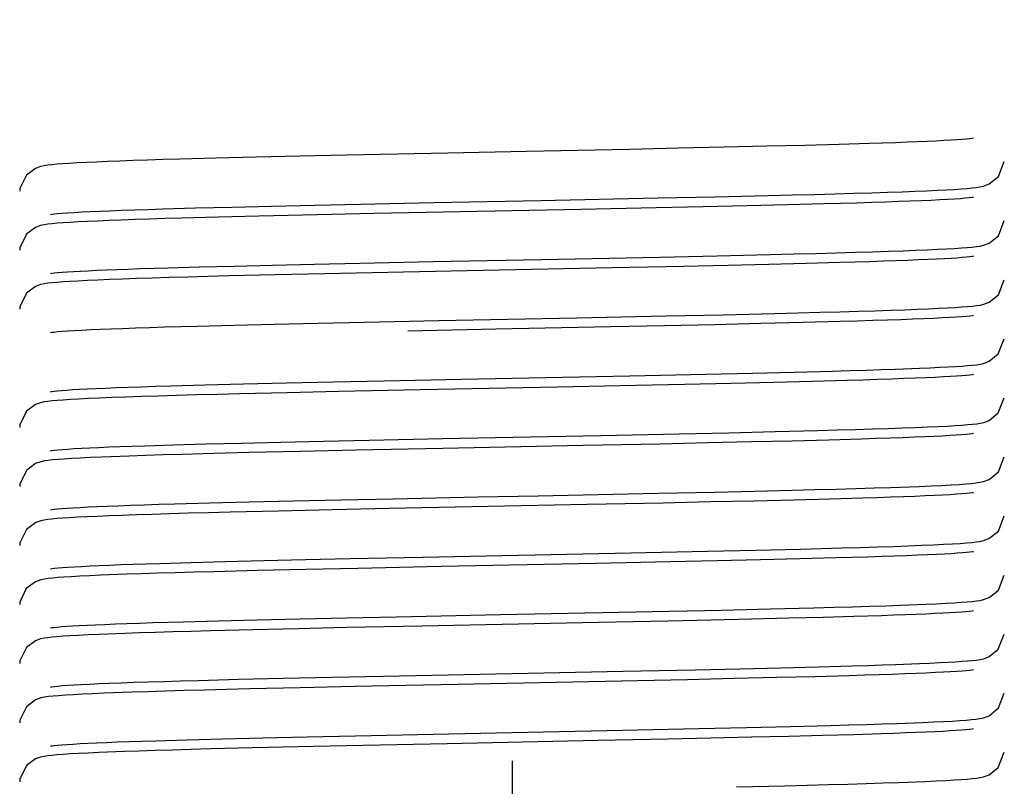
# Model space of a CAD drawing. Header units: millimetres. Extents: x 0 to 11890, y 0 to 8410.
# Tile 8 of 190: x 3695 to 3745, y 5283 to 5322. Entities that reach past the tile are written whole.
import ezdxf

# ---------------------------------------------------------------- set-up
doc = ezdxf.new("R2010")
doc.units = ezdxf.units.MM
doc.header["$LTSCALE"] = 653.95
doc.linetypes.add('CENTER', pattern=[0.6, 0.375, -0.075, 0.075, -0.075])
doc.layers.add('304199000001_DXF_AXIS', color=7, linetype='CONTINUOUS')
doc.layers.add('304199000029DXF_CONTINUOUS_LINE', color=7, linetype='CONTINUOUS')

msp = doc.modelspace()

# ---------------------------------------------------------------- linework, layer by layer
at = {"layer": '304199000001_DXF_AXIS', "color": 7, "linetype": 'CENTER'}
msp.add_line((3719.918, 6756.042), (3719.918, 4816.605), dxfattribs=at)
at = {"layer": '304199000029DXF_CONTINUOUS_LINE', "color": 7, "linetype": 'Continuous'}
for p, q in [((3738.061, 5316.006), (3736.53, 5315.961)), ((3716.652, 5315.525), (3711.526, 5315.418)), ((3720.653, 5315.605), (3716.652, 5315.525)), ((3725.892, 5315.712), (3720.653, 5315.605)), ((3728.368, 5315.764), (3725.892, 5315.712)), ((3730.697, 5315.816), (3728.368, 5315.764)), ((3732.846, 5315.866), (3730.697, 5315.816)), ((3734.792, 5315.914), (3732.846, 5315.866)), ((3736.53, 5315.961), (3734.792, 5315.914)), ((3704.883, 5315.264), (3703.042, 5315.214)), ((3706.922, 5315.314), (3704.883, 5315.264)), ((3709.144, 5315.366), (3706.922, 5315.314)), ((3711.526, 5315.418), (3709.144, 5315.366)), ((3712.23, 5312.933), (3715.949, 5313.011)), ((3715.949, 5313.011), (3721.376, 5313.12)), ((3721.376, 5313.12), (3727.317, 5313.242)), ((3727.317, 5313.242), (3730.24, 5313.305)), ((3730.24, 5313.305), (3732.931, 5313.368)), ((3702.19, 5312.688), (3703.839, 5312.735)), ((3703.839, 5312.735), (3705.684, 5312.784)), ((3705.684, 5312.784), (3707.71, 5312.833)), ((3707.71, 5312.833), (3709.9, 5312.883)), ((3709.9, 5312.883), (3712.23, 5312.933)), ((3723.415, 5312.661), (3712.921, 5312.448)), ((3727.233, 5312.74), (3723.415, 5312.661)), ((3729.629, 5312.792), (3727.233, 5312.74)), ((3731.864, 5312.842), (3729.629, 5312.792)), ((3733.917, 5312.892), (3731.864, 5312.842)), ((3735.777, 5312.94), (3733.917, 5312.892)), ((3737.437, 5312.987), (3735.777, 5312.94)), ((3705.002, 5312.267), (3703.145, 5312.217)), ((3707.057, 5312.318), (3705.002, 5312.267)), ((3709.29, 5312.369), (3707.057, 5312.318)), ((3712.921, 5312.448), (3709.29, 5312.369)), ((3712.19, 5309.932), (3715.908, 5310.01)), ((3715.908, 5310.01), (3721.411, 5310.121)), ((3721.411, 5310.121), (3727.419, 5310.244)), ((3727.419, 5310.244), (3730.343, 5310.308)), ((3730.343, 5310.308), (3733.018, 5310.37)), ((3738.094, 5310.007), (3736.574, 5309.962)), ((3701.053, 5309.652), (3702.445, 5309.696)), ((3702.445, 5309.696), (3704.03, 5309.741)), ((3704.03, 5309.741), (3705.804, 5309.787)), ((3705.804, 5309.787), (3707.763, 5309.834)), ((3707.763, 5309.834), (3709.896, 5309.883)), ((3709.896, 5309.883), (3712.19, 5309.932)), ((3718.459, 5309.561), (3714.407, 5309.479)), ((3725.003, 5309.694), (3718.459, 5309.561)), ((3728.632, 5309.77), (3725.003, 5309.694)), ((3730.875, 5309.82), (3728.632, 5309.77)), ((3732.955, 5309.868), (3730.875, 5309.82)), ((3734.859, 5309.916), (3732.955, 5309.868)), ((3736.574, 5309.962), (3734.859, 5309.916)), ((3707.887, 5309.337), (3705.544, 5309.28)), ((3710.418, 5309.394), (3707.887, 5309.337)), ((3714.407, 5309.479), (3710.418, 5309.394)), ((3712.43, 5306.938), (3716.195, 5307.016)), ((3716.195, 5307.016), (3723.213, 5307.157)), ((3723.213, 5307.157), (3727.748, 5307.251)), ((3727.748, 5307.251), (3730.642, 5307.314)), ((3730.642, 5307.314), (3733.266, 5307.376)), ((3702.265, 5306.69), (3703.938, 5306.738)), ((3703.938, 5306.738), (3705.809, 5306.787)), ((3705.809, 5306.787), (3707.862, 5306.836)), ((3707.862, 5306.836), (3710.077, 5306.887)), ((3710.077, 5306.887), (3712.43, 5306.938)), ((3719.091, 5306.574), (3714.632, 5306.484)), ((3724.929, 5306.692), (3719.091, 5306.574)), ((3727.656, 5306.749), (3724.929, 5306.692)), ((3730.207, 5306.805), (3727.656, 5306.749)), ((3732.557, 5306.859), (3730.207, 5306.805)), ((3734.688, 5306.911), (3732.557, 5306.859)), ((3736.586, 5306.962), (3734.688, 5306.911)), ((3739.373, 5304.549), (3740.614, 5304.595)), ((3725.91, 5304.212), (3729.771, 5304.295)), ((3729.771, 5304.295), (3732.123, 5304.348)), ((3732.123, 5304.348), (3734.272, 5304.4)), ((3734.272, 5304.4), (3736.201, 5304.451)), ((3702.587, 5303.7), (3704.32, 5303.748)), ((3704.32, 5303.748), (3706.284, 5303.799)), ((3706.284, 5303.799), (3708.469, 5303.851)), ((3708.469, 5303.851), (3710.859, 5303.904)), ((3710.859, 5303.904), (3713.429, 5303.959)), ((3728.703, 5303.772), (3726.205, 5303.719)), ((3731.045, 5303.824), (3728.703, 5303.772)), ((3733.21, 5303.874), (3731.045, 5303.824)), ((3735.18, 5303.924), (3733.21, 5303.874)), ((3736.945, 5303.973), (3735.18, 5303.924)), ((3708.509, 5303.352), (3706.084, 5303.294)), ((3711.118, 5303.41), (3708.509, 5303.352)), ((3715.252, 5303.496), (3711.118, 5303.41)), ((3712.667, 5300.943), (3716.402, 5301.02)), ((3716.402, 5301.02), (3724.434, 5301.182)), ((3724.434, 5301.182), (3728.413, 5301.265)), ((3728.413, 5301.265), (3730.931, 5301.321)), ((3730.931, 5301.321), (3733.286, 5301.376)), ((3733.286, 5301.376), (3735.438, 5301.431)), ((3701.278, 5300.66), (3702.729, 5300.704)), ((3702.729, 5300.704), (3704.367, 5300.75)), ((3704.367, 5300.75), (3706.187, 5300.796)), ((3706.187, 5300.796), (3708.183, 5300.844)), ((3708.183, 5300.844), (3710.348, 5300.893)), ((3710.348, 5300.893), (3712.667, 5300.943)), ((3716.403, 5300.52), (3711.997, 5300.428)), ((3723.526, 5300.664), (3716.403, 5300.52)), ((3727.439, 5300.745), (3723.526, 5300.664)), ((3729.85, 5300.797), (3727.439, 5300.745)), ((3732.087, 5300.848), (3729.85, 5300.797)), ((3734.14, 5300.897), (3732.087, 5300.848)), ((3736.002, 5300.946), (3734.14, 5300.897)), ((3737.667, 5300.994), (3736.002, 5300.946)), ((3700.484, 5300.134), (3699.086, 5300.081)), ((3709.18, 5300.367), (3706.57, 5300.306)), ((3711.997, 5300.428), (3709.18, 5300.367)), ((3739.145, 5298.541), (3740.589, 5298.594)), ((3721.239, 5298.117), (3727.334, 5298.242)), ((3727.334, 5298.242), (3730.221, 5298.305)), ((3730.221, 5298.305), (3732.898, 5298.367)), ((3702.781, 5297.706), (3704.562, 5297.755)), ((3704.562, 5297.755), (3706.568, 5297.806)), ((3706.568, 5297.806), (3708.798, 5297.858)), ((3708.798, 5297.858), (3711.243, 5297.912)), ((3711.243, 5297.912), (3713.893, 5297.968)), ((3723.727, 5297.668), (3713.683, 5297.464)), ((3727.601, 5297.748), (3723.727, 5297.668)), ((3729.984, 5297.8), (3727.601, 5297.748)), ((3732.195, 5297.85), (3729.984, 5297.8)), ((3734.224, 5297.9), (3732.195, 5297.85)), ((3736.067, 5297.948), (3734.224, 5297.9)), ((3737.717, 5297.995), (3736.067, 5297.948)), ((3708.065, 5297.341), (3705.614, 5297.282)), ((3710.786, 5297.402), (3708.065, 5297.341)), ((3713.683, 5297.464), (3710.786, 5297.402)), ((3739.301, 5295.546), (3740.718, 5295.6)), ((3715.366, 5294.999), (3725.958, 5295.213)), ((3725.958, 5295.213), (3729.847, 5295.297)), ((3729.847, 5295.297), (3732.292, 5295.352)), ((3732.292, 5295.352), (3734.572, 5295.408)), ((3737.963, 5295.003), (3736.363, 5294.956)), ((3702.042, 5294.684), (3703.615, 5294.729)), ((3703.615, 5294.729), (3705.375, 5294.776)), ((3705.375, 5294.776), (3707.318, 5294.824)), ((3707.318, 5294.824), (3709.431, 5294.872)), ((3709.431, 5294.872), (3711.702, 5294.922)), ((3711.702, 5294.922), (3715.366, 5294.999)), ((3716.328, 5294.518), (3712.085, 5294.43)), ((3724.178, 5294.677), (3716.328, 5294.518)), ((3727.973, 5294.756), (3724.178, 5294.677)), ((3730.337, 5294.808), (3727.973, 5294.756)), ((3732.537, 5294.858), (3730.337, 5294.808)), ((3734.551, 5294.908), (3732.537, 5294.858)), ((3736.363, 5294.956), (3734.551, 5294.908)), ((3700.344, 5294.129), (3699.029, 5294.078)), ((3707.004, 5294.316), (3704.786, 5294.261)), ((3709.447, 5294.373), (3707.004, 5294.316)), ((3712.085, 5294.43), (3709.447, 5294.373)), ((3739.642, 5292.558), (3740.928, 5292.608)), ((3714.048, 5291.971), (3719.326, 5292.079)), ((3719.326, 5292.079), (3723.637, 5292.166)), ((3723.637, 5292.166), (3727.917, 5292.255)), ((3727.917, 5292.255), (3730.573, 5292.313)), ((3730.573, 5292.313), (3733.024, 5292.37)), ((3733.024, 5292.37), (3735.242, 5292.425)), ((3738.674, 5292.026), (3737.28, 5291.982)), ((3701.69, 5291.673), (3703.237, 5291.719)), ((3703.237, 5291.719), (3705.002, 5291.766)), ((3705.002, 5291.766), (3706.979, 5291.816)), ((3706.979, 5291.816), (3709.158, 5291.866)), ((3709.158, 5291.866), (3711.522, 5291.918)), ((3711.522, 5291.918), (3714.048, 5291.971)), ((3730.031, 5291.801), (3727.837, 5291.753)), ((3732.083, 5291.848), (3730.031, 5291.801)), ((3733.979, 5291.893), (3732.083, 5291.848)), ((3735.714, 5291.938), (3733.979, 5291.893)), ((3737.28, 5291.982), (3735.714, 5291.938)), ((3700.253, 5291.125), (3698.948, 5291.075)), ((3706.757, 5291.31), (3704.623, 5291.257)), ((3709.066, 5291.364), (3706.757, 5291.31)), ((3711.514, 5291.418), (3709.066, 5291.364)), ((3715.351, 5291.498), (3711.514, 5291.418)), ((3739.393, 5289.549), (3740.609, 5289.595)), ((3725.555, 5289.205), (3729.229, 5289.283)), ((3729.229, 5289.283), (3731.488, 5289.334)), ((3731.488, 5289.334), (3733.576, 5289.383)), ((3733.576, 5289.383), (3735.48, 5289.432)), ((3735.48, 5289.432), (3737.194, 5289.479)), ((3704.003, 5288.74), (3706.036, 5288.793)), ((3706.036, 5288.793), (3708.303, 5288.847)), ((3708.303, 5288.847), (3710.768, 5288.902)), ((3710.768, 5288.902), (3713.387, 5288.958)), ((3716.302, 5288.518), (3711.926, 5288.427)), ((3722.171, 5288.636), (3716.302, 5288.518)), ((3726.294, 5288.721), (3722.171, 5288.636)), ((3728.838, 5288.775), (3726.294, 5288.721)), ((3731.195, 5288.827), (3728.838, 5288.775)), ((3733.353, 5288.878), (3731.195, 5288.827)), ((3735.304, 5288.927), (3733.353, 5288.878)), ((3737.044, 5288.975), (3735.304, 5288.927)), ((3700.608, 5288.138), (3699.211, 5288.086)), ((3709.165, 5288.366), (3706.607, 5288.307)), ((3711.926, 5288.427), (3709.165, 5288.366)), ((3739.456, 5286.552), (3740.769, 5286.602)), ((3711.971, 5285.928), (3715.915, 5286.01)), ((3715.915, 5286.01), (3725.523, 5286.204)), ((3725.523, 5286.204), (3729.413, 5286.287)), ((3729.413, 5286.287), (3731.829, 5286.342)), ((3731.829, 5286.342), (3734.065, 5286.395)), ((3734.065, 5286.395), (3736.094, 5286.448)), ((3738.671, 5286.026), (3737.276, 5285.982)), ((3701.83, 5285.677), (3703.412, 5285.724)), ((3703.412, 5285.724), (3705.223, 5285.772)), ((3705.223, 5285.772), (3707.263, 5285.822)), ((3707.263, 5285.822), (3709.522, 5285.874)), ((3709.522, 5285.874), (3711.971, 5285.928)), ((3716.63, 5285.524), (3711.492, 5285.418)), ((3724.288, 5285.679), (3716.63, 5285.524)), ((3727.822, 5285.753), (3724.288, 5285.679)), ((3730.02, 5285.801), (3727.822, 5285.753)), ((3732.073, 5285.847), (3730.02, 5285.801)), ((3733.972, 5285.893), (3732.073, 5285.847)), ((3735.708, 5285.938), (3733.972, 5285.893)), ((3737.276, 5285.982), (3735.708, 5285.938)), ((3700.241, 5285.125), (3698.938, 5285.074)), ((3706.738, 5285.31), (3704.605, 5285.256)), ((3709.046, 5285.364), (3706.738, 5285.31)), ((3711.492, 5285.418), (3709.046, 5285.364)), ((3739.547, 5283.555), (3740.892, 5283.607)), ((3731.322, 5283.33), (3733.766, 5283.388))]:
    msp.add_line(p, q, dxfattribs=at)
for points in [[(3741.009, 5316.113), (3740.517, 5316.093), (3739.977, 5316.071), (3739.388, 5316.05), (3738.75, 5316.028), (3738.061, 5316.006)], [(3743.351, 5316.272), (3743.285, 5316.262), (3743.162, 5316.247), (3742.99, 5316.23), (3742.773, 5316.212), (3742.51, 5316.193), (3742.204, 5316.174), (3741.852, 5316.154), (3741.454, 5316.134), (3741.009, 5316.113)], [(3700.682, 5315.14), (3700.006, 5315.116), (3699.385, 5315.093), (3698.82, 5315.069), (3698.31, 5315.046), (3697.855, 5315.023), (3697.453, 5315), (3697.103, 5314.977), (3696.803, 5314.955), (3696.552, 5314.932), (3696.341, 5314.908), (3696.159, 5314.881), (3695.978, 5314.842), (3695.716, 5314.747), (3695.262, 5314.406), (3694.926, 5313.716), (3694.918, 5313.591)], [(3703.042, 5315.214), (3702.201, 5315.189), (3701.414, 5315.165), (3700.682, 5315.14)], [(3740.976, 5313.611), (3741.504, 5313.634), (3741.97, 5313.658), (3742.378, 5313.681), (3742.731, 5313.704), (3743.032, 5313.727), (3743.284, 5313.75), (3743.495, 5313.773), (3743.677, 5313.8), (3743.865, 5313.841), (3744.156, 5313.953), (3744.62, 5314.33), (3744.918, 5315.091)], [(3732.931, 5313.368), (3734.153, 5313.397), (3735.287, 5313.427), (3736.335, 5313.455), (3737.3, 5313.483), (3738.184, 5313.509), (3738.991, 5313.536)], [(3738.991, 5313.536), (3739.723, 5313.561), (3740.384, 5313.586), (3740.976, 5313.611)], [(3740.695, 5313.1), (3740.145, 5313.078), (3739.545, 5313.056), (3738.893, 5313.033), (3738.19, 5313.01), (3737.437, 5312.987)], [(3743.349, 5313.272), (3743.272, 5313.26), (3743.133, 5313.244), (3742.938, 5313.225), (3742.689, 5313.205), (3742.39, 5313.185), (3742.041, 5313.164), (3741.642, 5313.143), (3741.194, 5313.122), (3740.695, 5313.1)], [(3696.486, 5312.409), (3696.55, 5312.419), (3696.671, 5312.434), (3696.846, 5312.452), (3697.071, 5312.47), (3697.349, 5312.49), (3697.678, 5312.511), (3698.059, 5312.531), (3698.491, 5312.553), (3698.976, 5312.575)], [(3698.976, 5312.575), (3699.513, 5312.597), (3700.103, 5312.619), (3700.746, 5312.642), (3701.442, 5312.665), (3702.19, 5312.688)], [(3698.871, 5312.071), (3698.353, 5312.048), (3697.89, 5312.025), (3697.482, 5312.002), (3697.126, 5311.979), (3696.821, 5311.956), (3696.564, 5311.933), (3696.35, 5311.909), (3696.166, 5311.882), (3695.982, 5311.844), (3695.719, 5311.748), (3695.266, 5311.41), (3694.926, 5310.718), (3694.918, 5310.591)], [(3700.758, 5312.143), (3700.073, 5312.119), (3699.444, 5312.095), (3698.871, 5312.071)], [(3703.145, 5312.217), (3702.295, 5312.192), (3701.499, 5312.167), (3700.758, 5312.143)], [(3741.001, 5310.612), (3741.525, 5310.635), (3741.987, 5310.659), (3742.391, 5310.682), (3742.741, 5310.705), (3743.038, 5310.727), (3743.288, 5310.75), (3743.498, 5310.774), (3743.68, 5310.801), (3743.867, 5310.842), (3744.153, 5310.951), (3744.617, 5311.326), (3744.918, 5312.091)], [(3733.018, 5310.37), (3734.23, 5310.399), (3735.355, 5310.428), (3736.395, 5310.457), (3737.353, 5310.484), (3738.23, 5310.511), (3739.031, 5310.537)], [(3739.031, 5310.537), (3739.757, 5310.562), (3740.413, 5310.587), (3741.001, 5310.612)], [(3741.026, 5310.114), (3740.538, 5310.093), (3740.001, 5310.072), (3739.415, 5310.051), (3738.779, 5310.029), (3738.094, 5310.007)], [(3743.351, 5310.272), (3743.286, 5310.262), (3743.164, 5310.247), (3742.993, 5310.23), (3742.776, 5310.212), (3742.516, 5310.193), (3742.212, 5310.174), (3741.862, 5310.154), (3741.468, 5310.134), (3741.026, 5310.114)], [(3696.487, 5309.409), (3696.555, 5309.42), (3696.679, 5309.435), (3696.854, 5309.452), (3697.075, 5309.471), (3697.339, 5309.489), (3697.647, 5309.509), (3697.999, 5309.528), (3698.394, 5309.548), (3698.834, 5309.568)], [(3698.834, 5309.568), (3699.32, 5309.589), (3699.851, 5309.61), (3700.428, 5309.631), (3701.053, 5309.652)], [(3698.89, 5309.072), (3698.363, 5309.048), (3697.895, 5309.025), (3697.484, 5309.002), (3697.127, 5308.979), (3696.821, 5308.956), (3696.565, 5308.933), (3696.35, 5308.909), (3696.167, 5308.882), (3695.982, 5308.844), (3695.714, 5308.746), (3695.262, 5308.406), (3694.926, 5307.715), (3694.918, 5307.591)], [(3700.858, 5309.146), (3700.135, 5309.121), (3699.48, 5309.096), (3698.89, 5309.072)], [(3705.544, 5309.28), (3704.464, 5309.253), (3703.452, 5309.225), (3702.514, 5309.198), (3701.65, 5309.172), (3700.858, 5309.146)], [(3741.067, 5307.614), (3741.578, 5307.638), (3742.03, 5307.661), (3742.425, 5307.684), (3742.766, 5307.706), (3743.057, 5307.729), (3743.302, 5307.751), (3743.507, 5307.775), (3743.687, 5307.802), (3743.874, 5307.843), (3744.156, 5307.953), (3744.62, 5308.329), (3744.918, 5309.091)], [(3733.266, 5307.376), (3734.45, 5307.405), (3735.549, 5307.434), (3736.565, 5307.461), (3737.501, 5307.488), (3738.358, 5307.515), (3739.141, 5307.541)], [(3739.141, 5307.541), (3739.851, 5307.566), (3740.492, 5307.59), (3741.067, 5307.614)], [(3740.836, 5307.106), (3740.278, 5307.083), (3739.661, 5307.06), (3738.982, 5307.036), (3738.244, 5307.012), (3737.445, 5306.987), (3736.586, 5306.962)], [(3743.352, 5307.273), (3743.35, 5307.272), (3743.285, 5307.262), (3743.16, 5307.247), (3742.983, 5307.229), (3742.758, 5307.211), (3742.482, 5307.191), (3742.155, 5307.171), (3741.773, 5307.15), (3741.334, 5307.128), (3740.836, 5307.106)], [(3696.486, 5306.409), (3696.55, 5306.419), (3696.671, 5306.434), (3696.847, 5306.452), (3697.074, 5306.471), (3697.355, 5306.491), (3697.689, 5306.511), (3698.074, 5306.532), (3698.512, 5306.554), (3699.003, 5306.576)], [(3699.003, 5306.576), (3699.548, 5306.598), (3700.147, 5306.621), (3700.8, 5306.644), (3701.506, 5306.667), (3702.265, 5306.69)], [(3740.614, 5304.595), (3741.151, 5304.618), (3741.634, 5304.641), (3742.064, 5304.663), (3742.443, 5304.685), (3742.773, 5304.707), (3743.057, 5304.729), (3743.298, 5304.751), (3743.503, 5304.774), (3743.684, 5304.802), (3743.869, 5304.842), (3744.145, 5304.947), (3744.611, 5305.319), (3744.918, 5306.091)], [(3736.201, 5304.451), (3737.081, 5304.476), (3737.903, 5304.501), (3738.667, 5304.525), (3739.373, 5304.549)], [(3713.429, 5303.959), (3717.377, 5304.04), (3725.91, 5304.212)], [(3740.929, 5304.11), (3740.404, 5304.088), (3739.824, 5304.066), (3739.188, 5304.043), (3738.496, 5304.02), (3737.748, 5303.996), (3736.945, 5303.973)], [(3743.351, 5304.272), (3743.285, 5304.262), (3743.16, 5304.247), (3742.986, 5304.229), (3742.765, 5304.211), (3742.497, 5304.192), (3742.18, 5304.172), (3741.815, 5304.152), (3741.398, 5304.131), (3740.929, 5304.11)], [(3696.483, 5303.409), (3696.486, 5303.409), (3696.546, 5303.419), (3696.662, 5303.433), (3696.829, 5303.45), (3697.041, 5303.468), (3697.298, 5303.487), (3697.598, 5303.506), (3697.945, 5303.525), (3698.338, 5303.546), (3698.781, 5303.566), (3699.275, 5303.587)], [(3699.275, 5303.587), (3699.824, 5303.609), (3700.428, 5303.631), (3701.089, 5303.653), (3701.809, 5303.676), (3702.587, 5303.7)], [(3726.205, 5303.719), (3722.225, 5303.637), (3715.252, 5303.496)], [(3700.319, 5303.128), (3699.61, 5303.101), (3698.974, 5303.076), (3698.41, 5303.051), (3697.917, 5303.026), (3697.49, 5303.002), (3697.125, 5302.979), (3696.818, 5302.956), (3696.562, 5302.933), (3696.35, 5302.909), (3696.167, 5302.883), (3695.983, 5302.844), (3695.717, 5302.747), (3695.264, 5302.408), (3694.926, 5301.717), (3694.918, 5301.591)], [(3706.084, 5303.294), (3704.955, 5303.265), (3703.889, 5303.237), (3702.889, 5303.209), (3701.96, 5303.182), (3701.102, 5303.154), (3700.319, 5303.128)], [(3741.01, 5301.612), (3741.543, 5301.636), (3742.012, 5301.66), (3742.42, 5301.684), (3742.769, 5301.707), (3743.064, 5301.729), (3743.311, 5301.752), (3743.517, 5301.776), (3743.697, 5301.804), (3743.876, 5301.844), (3744.146, 5301.948), (3744.613, 5302.321), (3744.918, 5303.091)], [(3735.438, 5301.431), (3736.428, 5301.458), (3737.355, 5301.484), (3738.219, 5301.51), (3739.016, 5301.536)], [(3739.016, 5301.536), (3739.748, 5301.562), (3740.412, 5301.587), (3741.01, 5301.612)], [(3740.882, 5301.108), (3740.35, 5301.086), (3739.763, 5301.063), (3739.119, 5301.041), (3738.42, 5301.017), (3737.667, 5300.994)], [(3743.35, 5301.272), (3743.279, 5301.261), (3743.151, 5301.246), (3742.973, 5301.228), (3742.747, 5301.21), (3742.473, 5301.19), (3742.152, 5301.171), (3741.781, 5301.15), (3741.358, 5301.129), (3740.882, 5301.108)], [(3696.487, 5300.41), (3696.557, 5300.42), (3696.684, 5300.436), (3696.862, 5300.453), (3697.089, 5300.472), (3697.363, 5300.491), (3697.685, 5300.511), (3698.055, 5300.531), (3698.473, 5300.552), (3698.939, 5300.573)], [(3698.939, 5300.573), (3699.453, 5300.594), (3700.014, 5300.616), (3700.622, 5300.638), (3701.278, 5300.66)], [(3699.086, 5300.081), (3698.503, 5300.055), (3697.991, 5300.03), (3697.549, 5300.006), (3697.171, 5299.982), (3696.851, 5299.959), (3696.586, 5299.935), (3696.366, 5299.911), (3696.179, 5299.885), (3695.995, 5299.847), (3695.726, 5299.752), (3695.273, 5299.418), (3694.927, 5298.724), (3694.918, 5298.591)], [(3706.57, 5300.306), (3705.364, 5300.276), (3704.232, 5300.246), (3703.176, 5300.217), (3702.199, 5300.189), (3701.301, 5300.161), (3700.484, 5300.134)], [(3740.589, 5298.594), (3741.2, 5298.62), (3741.74, 5298.646), (3742.212, 5298.671), (3742.619, 5298.696), (3742.962, 5298.721), (3743.246, 5298.746), (3743.478, 5298.771), (3743.673, 5298.8), (3743.862, 5298.84), (3744.147, 5298.948), (3744.626, 5299.337), (3744.918, 5300.091)], [(3732.898, 5298.367), (3734.137, 5298.397), (3735.301, 5298.427), (3736.385, 5298.456), (3737.386, 5298.485), (3738.306, 5298.513), (3739.145, 5298.541)], [(3713.893, 5297.968), (3718.204, 5298.056), (3721.239, 5298.117)], [(3740.907, 5298.109), (3740.38, 5298.087), (3739.797, 5298.065), (3739.158, 5298.042), (3738.464, 5298.019), (3737.717, 5297.995)], [(3743.35, 5298.272), (3743.281, 5298.261), (3743.155, 5298.246), (3742.979, 5298.229), (3742.755, 5298.21), (3742.485, 5298.191), (3742.166, 5298.171), (3741.799, 5298.151), (3741.38, 5298.13), (3740.907, 5298.109)], [(3696.486, 5297.409), (3696.551, 5297.42), (3696.672, 5297.434), (3696.844, 5297.452), (3697.063, 5297.47), (3697.325, 5297.489), (3697.634, 5297.508), (3697.989, 5297.528), (3698.394, 5297.548), (3698.85, 5297.569)], [(3698.85, 5297.569), (3699.359, 5297.591), (3699.925, 5297.613), (3700.55, 5297.635), (3701.234, 5297.658), (3701.978, 5297.682), (3702.781, 5297.706)], [(3698.855, 5297.071), (3698.324, 5297.047), (3697.857, 5297.023), (3697.449, 5297), (3697.099, 5296.977), (3696.801, 5296.954), (3696.552, 5296.932), (3696.345, 5296.909), (3696.169, 5296.883), (3695.996, 5296.847), (3695.736, 5296.756), (3695.265, 5296.409), (3694.927, 5295.722), (3694.918, 5295.591)], [(3700.844, 5297.146), (3700.112, 5297.12), (3699.45, 5297.095), (3698.855, 5297.071)], [(3705.614, 5297.282), (3704.506, 5297.254), (3703.476, 5297.226), (3702.524, 5297.199), (3701.647, 5297.172), (3700.844, 5297.146)], [(3740.718, 5295.6), (3741.315, 5295.626), (3741.838, 5295.651), (3742.291, 5295.676), (3742.676, 5295.7), (3742.998, 5295.724), (3743.265, 5295.748), (3743.486, 5295.772), (3743.673, 5295.8), (3743.854, 5295.838), (3744.128, 5295.939), (3744.615, 5296.323), (3744.918, 5297.091)], [(3734.572, 5295.408), (3735.638, 5295.436), (3736.648, 5295.464), (3737.599, 5295.491), (3738.485, 5295.519), (3739.301, 5295.546)], [(3741.018, 5295.114), (3740.514, 5295.092), (3739.957, 5295.071), (3739.347, 5295.049), (3738.682, 5295.026), (3737.963, 5295.003)], [(3743.353, 5295.273), (3743.351, 5295.272), (3743.291, 5295.263), (3743.171, 5295.248), (3743.003, 5295.231), (3742.789, 5295.213), (3742.529, 5295.194), (3742.224, 5295.175), (3741.871, 5295.155), (3741.469, 5295.135), (3741.018, 5295.114)], [(3696.487, 5294.41), (3696.558, 5294.42), (3696.685, 5294.436), (3696.864, 5294.453), (3697.092, 5294.472), (3697.368, 5294.491), (3697.692, 5294.511), (3698.065, 5294.532), (3698.487, 5294.553), (3698.958, 5294.574)], [(3698.958, 5294.574), (3699.478, 5294.595), (3700.046, 5294.617), (3700.663, 5294.639), (3701.328, 5294.661), (3702.042, 5294.684)], [(3699.029, 5294.078), (3698.47, 5294.054), (3697.974, 5294.029), (3697.54, 5294.005), (3697.165, 5293.982), (3696.846, 5293.958), (3696.579, 5293.935), (3696.359, 5293.91), (3696.171, 5293.883), (3695.984, 5293.844), (3695.713, 5293.745), (3695.255, 5293.398), (3694.925, 5292.71), (3694.918, 5292.591)], [(3704.786, 5294.261), (3703.768, 5294.234), (3702.814, 5294.207), (3701.925, 5294.181), (3701.101, 5294.154), (3700.344, 5294.129)], [(3740.928, 5292.608), (3741.472, 5292.633), (3741.952, 5292.657), (3742.37, 5292.681), (3742.729, 5292.704), (3743.034, 5292.727), (3743.289, 5292.75), (3743.501, 5292.774), (3743.685, 5292.802), (3743.867, 5292.842), (3744.142, 5292.946), (3744.616, 5293.324), (3744.918, 5294.091)], [(3735.242, 5292.425), (3736.255, 5292.453), (3737.203, 5292.48), (3738.084, 5292.506), (3738.897, 5292.532), (3739.642, 5292.558)], [(3740.935, 5292.11), (3740.437, 5292.089), (3739.893, 5292.068), (3739.306, 5292.047), (3738.674, 5292.026)], [(3743.35, 5292.272), (3743.279, 5292.261), (3743.151, 5292.246), (3742.972, 5292.228), (3742.747, 5292.21), (3742.475, 5292.191), (3742.159, 5292.171), (3741.796, 5292.151), (3741.388, 5292.131), (3740.935, 5292.11)], [(3696.484, 5291.409), (3696.486, 5291.409), (3696.545, 5291.419), (3696.662, 5291.433), (3696.828, 5291.45), (3697.04, 5291.468), (3697.294, 5291.486), (3697.593, 5291.505), (3697.936, 5291.525), (3698.324, 5291.545), (3698.759, 5291.565), (3699.242, 5291.586)], [(3699.242, 5291.586), (3699.775, 5291.607), (3700.36, 5291.628), (3700.998, 5291.65), (3701.69, 5291.673)], [(3727.837, 5291.753), (3724.305, 5291.679), (3715.351, 5291.498)], [(3698.948, 5291.075), (3698.395, 5291.05), (3697.907, 5291.026), (3697.483, 5291.002), (3697.119, 5290.978), (3696.812, 5290.955), (3696.557, 5290.932), (3696.344, 5290.909), (3696.161, 5290.882), (3695.983, 5290.844), (3695.728, 5290.752), (3695.272, 5290.416), (3694.927, 5289.724), (3694.918, 5289.591)], [(3704.623, 5291.257), (3703.632, 5291.23), (3702.696, 5291.204), (3701.819, 5291.177), (3701.004, 5291.151), (3700.253, 5291.125)], [(3740.609, 5289.595), (3741.142, 5289.618), (3741.624, 5289.64), (3742.055, 5289.662), (3742.436, 5289.685), (3742.768, 5289.707), (3743.055, 5289.729), (3743.298, 5289.751), (3743.503, 5289.774), (3743.684, 5289.802), (3743.87, 5289.842), (3744.149, 5289.949), (3744.614, 5290.322), (3744.918, 5291.091)], [(3737.194, 5289.479), (3737.977, 5289.503), (3738.71, 5289.526), (3739.393, 5289.549)], [(3713.387, 5288.958), (3717.482, 5289.042), (3725.555, 5289.205)], [(3740.957, 5289.111), (3740.441, 5289.09), (3739.872, 5289.067), (3739.247, 5289.045), (3738.568, 5289.022), (3737.833, 5288.999), (3737.044, 5288.975)], [(3743.351, 5289.272), (3743.286, 5289.262), (3743.162, 5289.247), (3742.989, 5289.23), (3742.77, 5289.211), (3742.504, 5289.192), (3742.191, 5289.173), (3741.83, 5289.153), (3741.419, 5289.132), (3740.957, 5289.111)], [(3696.487, 5288.409), (3696.556, 5288.42), (3696.682, 5288.435), (3696.859, 5288.453), (3697.084, 5288.471), (3697.355, 5288.49), (3697.673, 5288.51), (3698.041, 5288.531), (3698.461, 5288.551), (3698.936, 5288.573)], [(3698.936, 5288.573), (3699.469, 5288.595), (3700.063, 5288.618), (3700.72, 5288.641), (3701.442, 5288.665), (3702.229, 5288.689), (3703.083, 5288.714), (3704.003, 5288.74)], [(3699.211, 5288.086), (3698.618, 5288.06), (3698.093, 5288.035), (3697.634, 5288.011), (3697.236, 5287.986), (3696.897, 5287.962), (3696.614, 5287.938), (3696.381, 5287.913), (3696.185, 5287.886), (3695.996, 5287.847), (3695.725, 5287.751), (3695.26, 5287.403), (3694.926, 5286.716), (3694.918, 5286.591)], [(3706.607, 5288.307), (3705.422, 5288.277), (3704.307, 5288.248), (3703.266, 5288.22), (3702.303, 5288.192), (3701.418, 5288.165), (3700.608, 5288.138)], [(3740.769, 5286.602), (3741.332, 5286.626), (3741.833, 5286.651), (3742.272, 5286.675), (3742.653, 5286.699), (3742.977, 5286.722), (3743.248, 5286.746), (3743.474, 5286.771), (3743.667, 5286.799), (3743.858, 5286.839), (3744.145, 5286.947), (3744.627, 5287.337), (3744.918, 5288.091)], [(3736.094, 5286.448), (3737.024, 5286.474), (3737.895, 5286.5), (3738.706, 5286.526), (3739.456, 5286.552)], [(3740.934, 5286.11), (3740.435, 5286.089), (3739.892, 5286.068), (3739.303, 5286.047), (3738.671, 5286.026)], [(3743.35, 5286.272), (3743.279, 5286.261), (3743.151, 5286.246), (3742.972, 5286.228), (3742.747, 5286.21), (3742.475, 5286.191), (3742.158, 5286.171), (3741.796, 5286.151), (3741.388, 5286.131), (3740.934, 5286.11)], [(3696.486, 5285.409), (3696.551, 5285.42), (3696.672, 5285.434), (3696.844, 5285.452), (3697.062, 5285.47), (3697.325, 5285.488), (3697.632, 5285.508), (3697.984, 5285.528), (3698.383, 5285.548), (3698.829, 5285.568)], [(3698.829, 5285.568), (3699.325, 5285.589), (3699.872, 5285.61), (3700.47, 5285.632), (3701.123, 5285.654), (3701.83, 5285.677)], [(3698.938, 5285.074), (3698.387, 5285.05), (3697.9, 5285.025), (3697.478, 5285.002), (3697.116, 5284.978), (3696.81, 5284.955), (3696.555, 5284.932), (3696.343, 5284.908), (3696.16, 5284.881), (3695.983, 5284.844), (3695.728, 5284.752), (3695.271, 5284.416), (3694.927, 5283.724), (3694.918, 5283.591)], [(3704.605, 5285.256), (3703.615, 5285.23), (3702.681, 5285.203), (3701.805, 5285.177), (3700.991, 5285.151), (3700.241, 5285.125)], [(3740.892, 5283.607), (3741.454, 5283.632), (3741.946, 5283.657), (3742.371, 5283.681), (3742.732, 5283.704), (3743.036, 5283.727), (3743.289, 5283.75), (3743.499, 5283.774), (3743.682, 5283.801), (3743.868, 5283.842), (3744.147, 5283.948), (3744.613, 5284.32), (3744.918, 5285.091)], [(3733.766, 5283.388), (3734.901, 5283.417), (3735.971, 5283.445), (3736.973, 5283.473), (3737.904, 5283.501), (3738.763, 5283.528), (3739.547, 5283.555)]]:
    msp.add_lwpolyline(points, dxfattribs=at)

doc.saveas('drawing.dxf')
